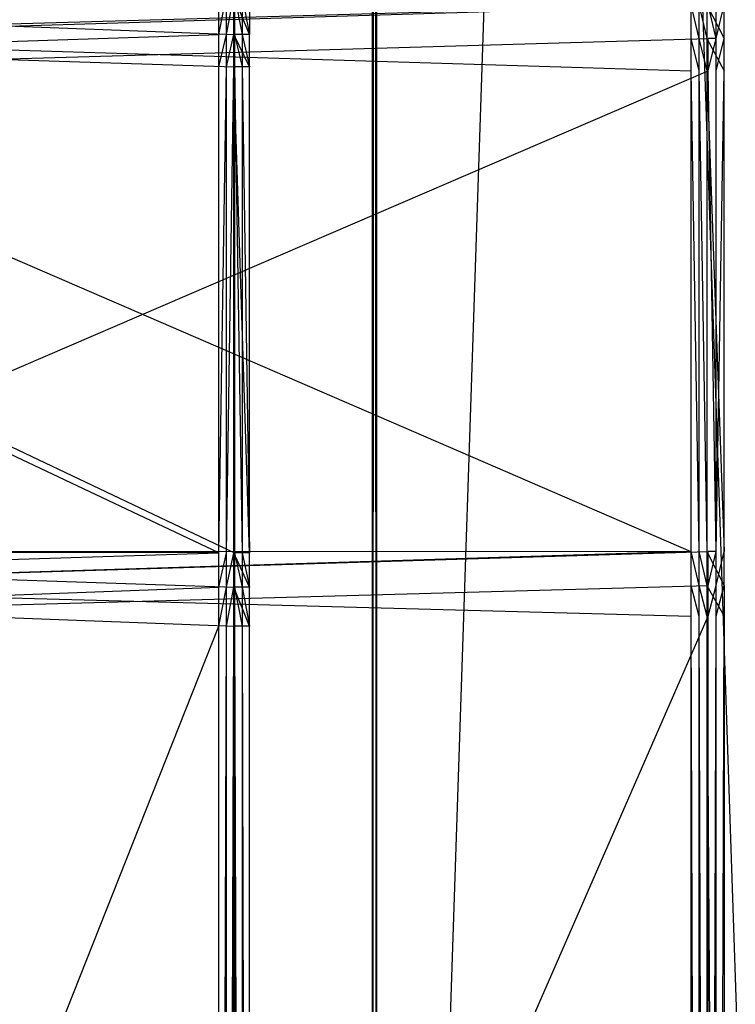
# Model space of a CAD drawing. Extents: x 0 to 1.6, y -0.5 to 0.
# Tile 163 of 182: x 1.5615 to 1.5861, y -0.4007 to -0.3669. Entities that reach past the tile are written whole.
import ezdxf

# ---------------------------------------------------------------- set-up
doc = ezdxf.new("R2010")
doc.units = 0
for name, color, linetype in [('L0_REGALELEMENT_0', 7, 'CONTINUOUS'), ('L34_KORPUS3_2', 7, 'CONTINUOUS'), ('L36_KORPUS2_1___REPLACEMTFOREMP', 7, 'CONTINUOUS'), ('L45_ABDECKPL_0___REPLACEMTFOREM', 7, 'CONTINUOUS')]:
    doc.layers.add(name, color=color, linetype=linetype)

msp = doc.modelspace()

# ---------------------------------------------------------------- linework, layer by layer
at = {"layer": 'L0_REGALELEMENT_0', "color": 40}
for points, invisible_edges in [([(1.56832, -0.366094, 0.332295), (1.533069, -0.367471, 0.332233), (1.533069, -0.366163, 0.332233), (1.56832, -0.366094, 0.332295)], 13), ([(1.533069, -0.367471, 0.332233), (1.56832, -0.366094, 0.332295), (1.56832, -0.367401, 0.332295), (1.533069, -0.367471, 0.332233)], 14), ([(1.568859, -0.367401, 0.02419), (1.533608, -0.366094, 0.024129), (1.533608, -0.367401, 0.024129), (1.568859, -0.367401, 0.02419)], 13), ([(1.533608, -0.366094, 0.024129), (1.568859, -0.367401, 0.02419), (1.568859, -0.366094, 0.02419), (1.533608, -0.366094, 0.024129)], 14), ([(1.568576, -0.366094, 0.332295), (1.56832, -0.367401, 0.332295), (1.56832, -0.366094, 0.332295), (1.568576, -0.366094, 0.332295)], 13), ([(1.56832, -0.367401, 0.332295), (1.568576, -0.366094, 0.332295), (1.568576, -0.367401, 0.332295), (1.56832, -0.367401, 0.332295)], 14), ([(1.568828, -0.366094, 0.332296), (1.568576, -0.367401, 0.332295), (1.568576, -0.366094, 0.332295), (1.568828, -0.366094, 0.332296)], 13), ([(1.568576, -0.367401, 0.332295), (1.568828, -0.366094, 0.332296), (1.568828, -0.367401, 0.332296), (1.568576, -0.367401, 0.332295)], 14), ([(1.568828, -0.366094, 0.332082), (1.569367, -0.367401, 0.024514), (1.568828, -0.367401, 0.332082), (1.568828, -0.366094, 0.332082)], 13), ([(1.569367, -0.367401, 0.024514), (1.568828, -0.366094, 0.332082), (1.569367, -0.366094, 0.024514), (1.569367, -0.367401, 0.024514)], 14), ([(1.568828, -0.366094, 0.332296), (1.568828, -0.367401, 0.332082), (1.568828, -0.367401, 0.332296), (1.568828, -0.366094, 0.332296)], 13), ([(1.568828, -0.367401, 0.332082), (1.568828, -0.366094, 0.332296), (1.568828, -0.366094, 0.332082), (1.568828, -0.367401, 0.332082)], 14), ([(1.569115, -0.367401, 0.024191), (1.568859, -0.366094, 0.02419), (1.568859, -0.367401, 0.02419), (1.569115, -0.367401, 0.024191)], 13), ([(1.568859, -0.366094, 0.02419), (1.569115, -0.367401, 0.024191), (1.569115, -0.366094, 0.024191), (1.568859, -0.366094, 0.02419)], 14), ([(1.569367, -0.367401, 0.024191), (1.569115, -0.366094, 0.024191), (1.569115, -0.367401, 0.024191), (1.569367, -0.367401, 0.024191)], 13), ([(1.569115, -0.366094, 0.024191), (1.569367, -0.367401, 0.024191), (1.569367, -0.366094, 0.024191), (1.569115, -0.366094, 0.024191)], 14), ([(1.569367, -0.367401, 0.024514), (1.569367, -0.366094, 0.024191), (1.569367, -0.367401, 0.024191), (1.569367, -0.367401, 0.024514)], 13), ([(1.569367, -0.366094, 0.024191), (1.569367, -0.367401, 0.024514), (1.569367, -0.366094, 0.024514), (1.569367, -0.366094, 0.024191)], 14), ([(1.546167, -0.367475, 0.349015), (1.584546, -0.366386, 0.349082), (1.546167, -0.366316, 0.349015), (1.546167, -0.367475, 0.349015)], 13), ([(1.584546, -0.366386, 0.349082), (1.546167, -0.367475, 0.349015), (1.584546, -0.367545, 0.349082), (1.584546, -0.366386, 0.349082)], 14), ([(1.585141, -0.366386, 0.009083), (1.546762, -0.367545, 0.009016), (1.546762, -0.366386, 0.009016), (1.585141, -0.366386, 0.009083)], 13), ([(1.546762, -0.367545, 0.009016), (1.585141, -0.366386, 0.009083), (1.585141, -0.367545, 0.009083), (1.546762, -0.367545, 0.009016)], 14), ([(1.584824, -0.367545, 0.349083), (1.584546, -0.366386, 0.349082), (1.584546, -0.367545, 0.349082), (1.584824, -0.367545, 0.349083)], 13), ([(1.584546, -0.366386, 0.349082), (1.584824, -0.367545, 0.349083), (1.584824, -0.366386, 0.349083), (1.584546, -0.366386, 0.349082)], 14), ([(1.585099, -0.367545, 0.349083), (1.584824, -0.366386, 0.349083), (1.584824, -0.367545, 0.349083), (1.585099, -0.367545, 0.349083)], 13), ([(1.584824, -0.366386, 0.349083), (1.585099, -0.367545, 0.349083), (1.585099, -0.366386, 0.349083), (1.584824, -0.366386, 0.349083)], 14), ([(1.585693, -0.367545, 0.00944), (1.585099, -0.366386, 0.348847), (1.585099, -0.367545, 0.348847), (1.585693, -0.367545, 0.00944)], 13), ([(1.585099, -0.366386, 0.348847), (1.585693, -0.367545, 0.00944), (1.585693, -0.366386, 0.00944), (1.585099, -0.366386, 0.348847)], 14), ([(1.585099, -0.367545, 0.348847), (1.585099, -0.366386, 0.349083), (1.585099, -0.367545, 0.349083), (1.585099, -0.367545, 0.348847)], 13), ([(1.585099, -0.366386, 0.349083), (1.585099, -0.367545, 0.348847), (1.585099, -0.366386, 0.348847), (1.585099, -0.366386, 0.349083)], 14), ([(1.585141, -0.366386, 0.009083), (1.58542, -0.367545, 0.009083), (1.585141, -0.367545, 0.009083), (1.585141, -0.366386, 0.009083)], 13), ([(1.58542, -0.367545, 0.009083), (1.585141, -0.366386, 0.009083), (1.58542, -0.366386, 0.009083), (1.58542, -0.367545, 0.009083)], 14), ([(1.585694, -0.366386, 0.009084), (1.58542, -0.367545, 0.009083), (1.58542, -0.366386, 0.009083), (1.585694, -0.366386, 0.009084)], 13), ([(1.58542, -0.367545, 0.009083), (1.585694, -0.366386, 0.009084), (1.585694, -0.367545, 0.009084), (1.58542, -0.367545, 0.009083)], 14), ([(1.585694, -0.366386, 0.009084), (1.585693, -0.367545, 0.00944), (1.585694, -0.367545, 0.009084), (1.585694, -0.366386, 0.009084)], 13), ([(1.585693, -0.367545, 0.00944), (1.585694, -0.366386, 0.009084), (1.585693, -0.366386, 0.00944), (1.585693, -0.367545, 0.00944)], 14), ([(1.56832, -0.367401, 0.332295), (1.533069, -0.368577, 0.332233), (1.533069, -0.367471, 0.332233), (1.56832, -0.367401, 0.332295)], 13), ([(1.533069, -0.368577, 0.332233), (1.56832, -0.367401, 0.332295), (1.56832, -0.368513, 0.332295), (1.533069, -0.368577, 0.332233)], 14), ([(1.568859, -0.368513, 0.02419), (1.533608, -0.367401, 0.024129), (1.533608, -0.368513, 0.024129), (1.568859, -0.368513, 0.02419)], 13), ([(1.533608, -0.367401, 0.024129), (1.568859, -0.368513, 0.02419), (1.568859, -0.367401, 0.02419), (1.533608, -0.367401, 0.024129)], 14), ([(1.584546, -0.368646, 0.349082), (1.546167, -0.367475, 0.349015), (1.546167, -0.368582, 0.349015), (1.584546, -0.368646, 0.349082)], 13), ([(1.546167, -0.367475, 0.349015), (1.584546, -0.368646, 0.349082), (1.584546, -0.367545, 0.349082), (1.546167, -0.367475, 0.349015)], 14), ([(1.585141, -0.367545, 0.009083), (1.546762, -0.368646, 0.009016), (1.546762, -0.367545, 0.009016), (1.585141, -0.367545, 0.009083)], 13), ([(1.546762, -0.368646, 0.009016), (1.585141, -0.367545, 0.009083), (1.585141, -0.368646, 0.009083), (1.546762, -0.368646, 0.009016)], 14), ([(1.568576, -0.367401, 0.332295), (1.56832, -0.368513, 0.332295), (1.56832, -0.367401, 0.332295), (1.568576, -0.367401, 0.332295)], 13), ([(1.56832, -0.368513, 0.332295), (1.568576, -0.367401, 0.332295), (1.568576, -0.368513, 0.332295), (1.56832, -0.368513, 0.332295)], 14), ([(1.568828, -0.367401, 0.332296), (1.568576, -0.368513, 0.332295), (1.568576, -0.367401, 0.332295), (1.568828, -0.367401, 0.332296)], 13), ([(1.568576, -0.368513, 0.332295), (1.568828, -0.367401, 0.332296), (1.568828, -0.368513, 0.332296), (1.568576, -0.368513, 0.332295)], 14), ([(1.568828, -0.367401, 0.332082), (1.569367, -0.368513, 0.024514), (1.568828, -0.368513, 0.332082), (1.568828, -0.367401, 0.332082)], 13), ([(1.569367, -0.368513, 0.024514), (1.568828, -0.367401, 0.332082), (1.569367, -0.367401, 0.024514), (1.569367, -0.368513, 0.024514)], 14), ([(1.568828, -0.367401, 0.332296), (1.568828, -0.368513, 0.332082), (1.568828, -0.368513, 0.332296), (1.568828, -0.367401, 0.332296)], 13), ([(1.568828, -0.368513, 0.332082), (1.568828, -0.367401, 0.332296), (1.568828, -0.367401, 0.332082), (1.568828, -0.368513, 0.332082)], 14), ([(1.569115, -0.368513, 0.024191), (1.568859, -0.367401, 0.02419), (1.568859, -0.368513, 0.02419), (1.569115, -0.368513, 0.024191)], 13), ([(1.568859, -0.367401, 0.02419), (1.569115, -0.368513, 0.024191), (1.569115, -0.367401, 0.024191), (1.568859, -0.367401, 0.02419)], 14), ([(1.569367, -0.368513, 0.024191), (1.569115, -0.367401, 0.024191), (1.569115, -0.368513, 0.024191), (1.569367, -0.368513, 0.024191)], 13), ([(1.569115, -0.367401, 0.024191), (1.569367, -0.368513, 0.024191), (1.569367, -0.367401, 0.024191), (1.569115, -0.367401, 0.024191)], 14), ([(1.569367, -0.367401, 0.024514), (1.569367, -0.368513, 0.024191), (1.569367, -0.368513, 0.024514), (1.569367, -0.367401, 0.024514)], 13), ([(1.569367, -0.368513, 0.024191), (1.569367, -0.367401, 0.024514), (1.569367, -0.367401, 0.024191), (1.569367, -0.368513, 0.024191)], 14), ([(1.584824, -0.368646, 0.349083), (1.584546, -0.367545, 0.349082), (1.584546, -0.368646, 0.349082), (1.584824, -0.368646, 0.349083)], 13), ([(1.584546, -0.367545, 0.349082), (1.584824, -0.368646, 0.349083), (1.584824, -0.367545, 0.349083), (1.584546, -0.367545, 0.349082)], 14), ([(1.585099, -0.368646, 0.349083), (1.584824, -0.367545, 0.349083), (1.584824, -0.368646, 0.349083), (1.585099, -0.368646, 0.349083)], 13), ([(1.584824, -0.367545, 0.349083), (1.585099, -0.368646, 0.349083), (1.585099, -0.367545, 0.349083), (1.584824, -0.367545, 0.349083)], 14), ([(1.585693, -0.368646, 0.00944), (1.585099, -0.367545, 0.348847), (1.585099, -0.368646, 0.348847), (1.585693, -0.368646, 0.00944)], 13), ([(1.585099, -0.367545, 0.348847), (1.585693, -0.368646, 0.00944), (1.585693, -0.367545, 0.00944), (1.585099, -0.367545, 0.348847)], 14), ([(1.585099, -0.368646, 0.348847), (1.585099, -0.367545, 0.349083), (1.585099, -0.368646, 0.349083), (1.585099, -0.368646, 0.348847)], 13), ([(1.585099, -0.367545, 0.349083), (1.585099, -0.368646, 0.348847), (1.585099, -0.367545, 0.348847), (1.585099, -0.367545, 0.349083)], 14), ([(1.58542, -0.367545, 0.009083), (1.585141, -0.368646, 0.009083), (1.585141, -0.367545, 0.009083), (1.58542, -0.367545, 0.009083)], 13), ([(1.585141, -0.368646, 0.009083), (1.58542, -0.367545, 0.009083), (1.58542, -0.368646, 0.009083), (1.585141, -0.368646, 0.009083)], 14), ([(1.585694, -0.367545, 0.009084), (1.58542, -0.368646, 0.009083), (1.58542, -0.367545, 0.009083), (1.585694, -0.367545, 0.009084)], 13), ([(1.58542, -0.368646, 0.009083), (1.585694, -0.367545, 0.009084), (1.585694, -0.368646, 0.009084), (1.58542, -0.368646, 0.009083)], 14), ([(1.585694, -0.367545, 0.009084), (1.585693, -0.368646, 0.00944), (1.585694, -0.368646, 0.009084), (1.585694, -0.367545, 0.009084)], 13), ([(1.585693, -0.368646, 0.00944), (1.585694, -0.367545, 0.009084), (1.585693, -0.367545, 0.00944), (1.585693, -0.368646, 0.00944)], 14), ([(1.56832, -0.385217, 0.332295), (1.533069, -0.368577, 0.332233), (1.56832, -0.368513, 0.332295), (1.56832, -0.385217, 0.332295)], 14), ([(1.533069, -0.368577, 0.332233), (1.56832, -0.385217, 0.332295), (1.533069, -0.385194, 0.332233), (1.533069, -0.368577, 0.332233)], 13), ([(1.568859, -0.385217, 0.02419), (1.533608, -0.368513, 0.024129), (1.533608, -0.385217, 0.024129), (1.568859, -0.385217, 0.02419)], 13), ([(1.533608, -0.368513, 0.024129), (1.568859, -0.385217, 0.02419), (1.568859, -0.368513, 0.02419), (1.533608, -0.368513, 0.024129)], 14), ([(1.584546, -0.385169, 0.349082), (1.546167, -0.368582, 0.349015), (1.546167, -0.385192, 0.349015), (1.584546, -0.385169, 0.349082)], 13), ([(1.546167, -0.368582, 0.349015), (1.584546, -0.385169, 0.349082), (1.584546, -0.368646, 0.349082), (1.546167, -0.368582, 0.349015)], 14), ([(1.568576, -0.368513, 0.332295), (1.56832, -0.385217, 0.332295), (1.56832, -0.368513, 0.332295), (1.568576, -0.368513, 0.332295)], 13), ([(1.56832, -0.385217, 0.332295), (1.568576, -0.368513, 0.332295), (1.568576, -0.385217, 0.332295), (1.56832, -0.385217, 0.332295)], 14), ([(1.568828, -0.368513, 0.332296), (1.568576, -0.385217, 0.332295), (1.568576, -0.368513, 0.332295), (1.568828, -0.368513, 0.332296)], 13), ([(1.568576, -0.385217, 0.332295), (1.568828, -0.368513, 0.332296), (1.568828, -0.385217, 0.332296), (1.568576, -0.385217, 0.332295)], 14), ([(1.568828, -0.368513, 0.332296), (1.568828, -0.385217, 0.332082), (1.568828, -0.385217, 0.332296), (1.568828, -0.368513, 0.332296)], 13), ([(1.568828, -0.385217, 0.332082), (1.568828, -0.368513, 0.332296), (1.568828, -0.368513, 0.332082), (1.568828, -0.385217, 0.332082)], 14), ([(1.568828, -0.368513, 0.332082), (1.569367, -0.385217, 0.024514), (1.568828, -0.385217, 0.332082), (1.568828, -0.368513, 0.332082)], 13), ([(1.569367, -0.385217, 0.024514), (1.568828, -0.368513, 0.332082), (1.569367, -0.368513, 0.024514), (1.569367, -0.385217, 0.024514)], 14), ([(1.569115, -0.385217, 0.024191), (1.568859, -0.368513, 0.02419), (1.568859, -0.385217, 0.02419), (1.569115, -0.385217, 0.024191)], 13), ([(1.568859, -0.368513, 0.02419), (1.569115, -0.385217, 0.024191), (1.569115, -0.368513, 0.024191), (1.568859, -0.368513, 0.02419)], 14), ([(1.569367, -0.385217, 0.024191), (1.569115, -0.368513, 0.024191), (1.569115, -0.385217, 0.024191), (1.569367, -0.385217, 0.024191)], 13), ([(1.569115, -0.368513, 0.024191), (1.569367, -0.385217, 0.024191), (1.569367, -0.368513, 0.024191), (1.569115, -0.368513, 0.024191)], 14), ([(1.569367, -0.368513, 0.024514), (1.569367, -0.385217, 0.024191), (1.569367, -0.385217, 0.024514), (1.569367, -0.368513, 0.024514)], 13), ([(1.569367, -0.385217, 0.024191), (1.569367, -0.368513, 0.024514), (1.569367, -0.368513, 0.024191), (1.569367, -0.385217, 0.024191)], 14), ([(1.585141, -0.368646, 0.009083), (1.546762, -0.385169, 0.009016), (1.546762, -0.368646, 0.009016), (1.585141, -0.368646, 0.009083)], 13), ([(1.546762, -0.385169, 0.009016), (1.585141, -0.368646, 0.009083), (1.585141, -0.385169, 0.009083), (1.546762, -0.385169, 0.009016)], 14), ([(1.584824, -0.385169, 0.349083), (1.584546, -0.368646, 0.349082), (1.584546, -0.385169, 0.349082), (1.584824, -0.385169, 0.349083)], 13), ([(1.584546, -0.368646, 0.349082), (1.584824, -0.385169, 0.349083), (1.584824, -0.368646, 0.349083), (1.584546, -0.368646, 0.349082)], 14), ([(1.585099, -0.385169, 0.349083), (1.584824, -0.368646, 0.349083), (1.584824, -0.385169, 0.349083), (1.585099, -0.385169, 0.349083)], 13), ([(1.584824, -0.368646, 0.349083), (1.585099, -0.385169, 0.349083), (1.585099, -0.368646, 0.349083), (1.584824, -0.368646, 0.349083)], 14), ([(1.585099, -0.385169, 0.348847), (1.585099, -0.368646, 0.349083), (1.585099, -0.385169, 0.349083), (1.585099, -0.385169, 0.348847)], 13), ([(1.585099, -0.368646, 0.349083), (1.585099, -0.385169, 0.348847), (1.585099, -0.368646, 0.348847), (1.585099, -0.368646, 0.349083)], 14), ([(1.585693, -0.385169, 0.00944), (1.585099, -0.368646, 0.348847), (1.585099, -0.385169, 0.348847), (1.585693, -0.385169, 0.00944)], 13), ([(1.585099, -0.368646, 0.348847), (1.585693, -0.385169, 0.00944), (1.585693, -0.368646, 0.00944), (1.585099, -0.368646, 0.348847)], 14), ([(1.585141, -0.368646, 0.009083), (1.58542, -0.385169, 0.009083), (1.585141, -0.385169, 0.009083), (1.585141, -0.368646, 0.009083)], 13), ([(1.58542, -0.385169, 0.009083), (1.585141, -0.368646, 0.009083), (1.58542, -0.368646, 0.009083), (1.58542, -0.385169, 0.009083)], 14), ([(1.585694, -0.368646, 0.009084), (1.58542, -0.385169, 0.009083), (1.58542, -0.368646, 0.009083), (1.585694, -0.368646, 0.009084)], 13), ([(1.58542, -0.385169, 0.009083), (1.585694, -0.368646, 0.009084), (1.585694, -0.385169, 0.009084), (1.58542, -0.385169, 0.009083)], 14), ([(1.585694, -0.368646, 0.009084), (1.585693, -0.385169, 0.00944), (1.585694, -0.385169, 0.009084), (1.585694, -0.368646, 0.009084)], 13), ([(1.585693, -0.385169, 0.00944), (1.585694, -0.368646, 0.009084), (1.585693, -0.368646, 0.00944), (1.585693, -0.385169, 0.00944)], 14), ([(1.56832, -0.385217, 0.332295), (1.533069, -0.386371, 0.332233), (1.533069, -0.385194, 0.332233), (1.56832, -0.385217, 0.332295)], 13), ([(1.533069, -0.386371, 0.332233), (1.56832, -0.385217, 0.332295), (1.56832, -0.3864, 0.332295), (1.533069, -0.386371, 0.332233)], 14), ([(1.568859, -0.3864, 0.02419), (1.533608, -0.385217, 0.024129), (1.533608, -0.3864, 0.024129), (1.568859, -0.3864, 0.02419)], 13), ([(1.533608, -0.385217, 0.024129), (1.568859, -0.3864, 0.02419), (1.568859, -0.385217, 0.02419), (1.533608, -0.385217, 0.024129)], 14), ([(1.546167, -0.386369, 0.349015), (1.584546, -0.385169, 0.349082), (1.546167, -0.385192, 0.349015), (1.546167, -0.386369, 0.349015)], 13), ([(1.584546, -0.385169, 0.349082), (1.546167, -0.386369, 0.349015), (1.584546, -0.38634, 0.349082), (1.584546, -0.385169, 0.349082)], 14), ([(1.585141, -0.385169, 0.009083), (1.546762, -0.38634, 0.009016), (1.546762, -0.385169, 0.009016), (1.585141, -0.385169, 0.009083)], 13), ([(1.546762, -0.38634, 0.009016), (1.585141, -0.385169, 0.009083), (1.585141, -0.38634, 0.009083), (1.546762, -0.38634, 0.009016)], 14), ([(1.568576, -0.385217, 0.332295), (1.56832, -0.3864, 0.332295), (1.56832, -0.385217, 0.332295), (1.568576, -0.385217, 0.332295)], 13), ([(1.56832, -0.3864, 0.332295), (1.568576, -0.385217, 0.332295), (1.568576, -0.3864, 0.332295), (1.56832, -0.3864, 0.332295)], 14), ([(1.568828, -0.385217, 0.332296), (1.568576, -0.3864, 0.332295), (1.568576, -0.385217, 0.332295), (1.568828, -0.385217, 0.332296)], 13), ([(1.568576, -0.3864, 0.332295), (1.568828, -0.385217, 0.332296), (1.568828, -0.3864, 0.332296), (1.568576, -0.3864, 0.332295)], 14), ([(1.568828, -0.385217, 0.332296), (1.568828, -0.3864, 0.332082), (1.568828, -0.3864, 0.332296), (1.568828, -0.385217, 0.332296)], 13), ([(1.568828, -0.3864, 0.332082), (1.568828, -0.385217, 0.332296), (1.568828, -0.385217, 0.332082), (1.568828, -0.3864, 0.332082)], 14), ([(1.568828, -0.385217, 0.332082), (1.569367, -0.3864, 0.024514), (1.568828, -0.3864, 0.332082), (1.568828, -0.385217, 0.332082)], 13), ([(1.569367, -0.3864, 0.024514), (1.568828, -0.385217, 0.332082), (1.569367, -0.385217, 0.024514), (1.569367, -0.3864, 0.024514)], 14), ([(1.569115, -0.3864, 0.024191), (1.568859, -0.385217, 0.02419), (1.568859, -0.3864, 0.02419), (1.569115, -0.3864, 0.024191)], 13), ([(1.568859, -0.385217, 0.02419), (1.569115, -0.3864, 0.024191), (1.569115, -0.385217, 0.024191), (1.568859, -0.385217, 0.02419)], 14), ([(1.569367, -0.3864, 0.024191), (1.569115, -0.385217, 0.024191), (1.569115, -0.3864, 0.024191), (1.569367, -0.3864, 0.024191)], 13), ([(1.569115, -0.385217, 0.024191), (1.569367, -0.3864, 0.024191), (1.569367, -0.385217, 0.024191), (1.569115, -0.385217, 0.024191)], 14), ([(1.569367, -0.385217, 0.024514), (1.569367, -0.3864, 0.024191), (1.569367, -0.3864, 0.024514), (1.569367, -0.385217, 0.024514)], 13), ([(1.569367, -0.3864, 0.024191), (1.569367, -0.385217, 0.024514), (1.569367, -0.385217, 0.024191), (1.569367, -0.3864, 0.024191)], 14), ([(1.584824, -0.38634, 0.349083), (1.584546, -0.385169, 0.349082), (1.584546, -0.38634, 0.349082), (1.584824, -0.38634, 0.349083)], 13), ([(1.584546, -0.385169, 0.349082), (1.584824, -0.38634, 0.349083), (1.584824, -0.385169, 0.349083), (1.584546, -0.385169, 0.349082)], 14), ([(1.585099, -0.38634, 0.349083), (1.584824, -0.385169, 0.349083), (1.584824, -0.38634, 0.349083), (1.585099, -0.38634, 0.349083)], 13), ([(1.584824, -0.385169, 0.349083), (1.585099, -0.38634, 0.349083), (1.585099, -0.385169, 0.349083), (1.584824, -0.385169, 0.349083)], 14), ([(1.585099, -0.38634, 0.348847), (1.585099, -0.385169, 0.349083), (1.585099, -0.38634, 0.349083), (1.585099, -0.38634, 0.348847)], 13), ([(1.585099, -0.385169, 0.349083), (1.585099, -0.38634, 0.348847), (1.585099, -0.385169, 0.348847), (1.585099, -0.385169, 0.349083)], 14), ([(1.585693, -0.38634, 0.00944), (1.585099, -0.385169, 0.348847), (1.585099, -0.38634, 0.348847), (1.585693, -0.38634, 0.00944)], 13), ([(1.585099, -0.385169, 0.348847), (1.585693, -0.38634, 0.00944), (1.585693, -0.385169, 0.00944), (1.585099, -0.385169, 0.348847)], 14), ([(1.58542, -0.385169, 0.009083), (1.585141, -0.38634, 0.009083), (1.585141, -0.385169, 0.009083), (1.58542, -0.385169, 0.009083)], 13), ([(1.585141, -0.38634, 0.009083), (1.58542, -0.385169, 0.009083), (1.58542, -0.38634, 0.009083), (1.585141, -0.38634, 0.009083)], 14), ([(1.585694, -0.385169, 0.009084), (1.58542, -0.38634, 0.009083), (1.58542, -0.385169, 0.009083), (1.585694, -0.385169, 0.009084)], 13), ([(1.58542, -0.38634, 0.009083), (1.585694, -0.385169, 0.009084), (1.585694, -0.38634, 0.009084), (1.58542, -0.38634, 0.009083)], 14), ([(1.585694, -0.385169, 0.009084), (1.585693, -0.38634, 0.00944), (1.585694, -0.38634, 0.009084), (1.585694, -0.385169, 0.009084)], 13), ([(1.585693, -0.38634, 0.00944), (1.585694, -0.385169, 0.009084), (1.585693, -0.385169, 0.00944), (1.585693, -0.38634, 0.00944)], 14), ([(1.56832, -0.3864, 0.332295), (1.533069, -0.387708, 0.332233), (1.533069, -0.386371, 0.332233), (1.56832, -0.3864, 0.332295)], 13), ([(1.533069, -0.387708, 0.332233), (1.56832, -0.3864, 0.332295), (1.56832, -0.387737, 0.332295), (1.533069, -0.387708, 0.332233)], 14), ([(1.568859, -0.387737, 0.02419), (1.533608, -0.3864, 0.024129), (1.533608, -0.387737, 0.024129), (1.568859, -0.387737, 0.02419)], 13), ([(1.533608, -0.3864, 0.024129), (1.568859, -0.387737, 0.02419), (1.568859, -0.3864, 0.02419), (1.533608, -0.3864, 0.024129)], 14), ([(1.546167, -0.386369, 0.349015), (1.584546, -0.3874, 0.349082), (1.584546, -0.38634, 0.349082), (1.546167, -0.386369, 0.349015)], 14), ([(1.584546, -0.3874, 0.349082), (1.546167, -0.386369, 0.349015), (1.546167, -0.387428, 0.349015), (1.584546, -0.3874, 0.349082)], 13), ([(1.585141, -0.38634, 0.009083), (1.546762, -0.3874, 0.009016), (1.546762, -0.38634, 0.009016), (1.585141, -0.38634, 0.009083)], 13), ([(1.546762, -0.3874, 0.009016), (1.585141, -0.38634, 0.009083), (1.585141, -0.3874, 0.009083), (1.546762, -0.3874, 0.009016)], 14), ([(1.568576, -0.3864, 0.332295), (1.56832, -0.387737, 0.332295), (1.56832, -0.3864, 0.332295), (1.568576, -0.3864, 0.332295)], 13), ([(1.56832, -0.387737, 0.332295), (1.568576, -0.3864, 0.332295), (1.568576, -0.387737, 0.332295), (1.56832, -0.387737, 0.332295)], 14), ([(1.568828, -0.3864, 0.332296), (1.568576, -0.387737, 0.332295), (1.568576, -0.3864, 0.332295), (1.568828, -0.3864, 0.332296)], 13), ([(1.568576, -0.387737, 0.332295), (1.568828, -0.3864, 0.332296), (1.568828, -0.387737, 0.332296), (1.568576, -0.387737, 0.332295)], 14), ([(1.568828, -0.3864, 0.332082), (1.569367, -0.387737, 0.024514), (1.568828, -0.387737, 0.332082), (1.568828, -0.3864, 0.332082)], 13), ([(1.569367, -0.387737, 0.024514), (1.568828, -0.3864, 0.332082), (1.569367, -0.3864, 0.024514), (1.569367, -0.387737, 0.024514)], 14), ([(1.568828, -0.3864, 0.332296), (1.568828, -0.387737, 0.332082), (1.568828, -0.387737, 0.332296), (1.568828, -0.3864, 0.332296)], 13), ([(1.568828, -0.387737, 0.332082), (1.568828, -0.3864, 0.332296), (1.568828, -0.3864, 0.332082), (1.568828, -0.387737, 0.332082)], 14), ([(1.569115, -0.387737, 0.024191), (1.568859, -0.3864, 0.02419), (1.568859, -0.387737, 0.02419), (1.569115, -0.387737, 0.024191)], 13), ([(1.568859, -0.3864, 0.02419), (1.569115, -0.387737, 0.024191), (1.569115, -0.3864, 0.024191), (1.568859, -0.3864, 0.02419)], 14), ([(1.569367, -0.387737, 0.024191), (1.569115, -0.3864, 0.024191), (1.569115, -0.387737, 0.024191), (1.569367, -0.387737, 0.024191)], 13), ([(1.569115, -0.3864, 0.024191), (1.569367, -0.387737, 0.024191), (1.569367, -0.3864, 0.024191), (1.569115, -0.3864, 0.024191)], 14), ([(1.569367, -0.3864, 0.024514), (1.569367, -0.387737, 0.024191), (1.569367, -0.387737, 0.024514), (1.569367, -0.3864, 0.024514)], 13), ([(1.569367, -0.387737, 0.024191), (1.569367, -0.3864, 0.024514), (1.569367, -0.3864, 0.024191), (1.569367, -0.387737, 0.024191)], 14), ([(1.584824, -0.3874, 0.349083), (1.584546, -0.38634, 0.349082), (1.584546, -0.3874, 0.349082), (1.584824, -0.3874, 0.349083)], 13), ([(1.584546, -0.38634, 0.349082), (1.584824, -0.3874, 0.349083), (1.584824, -0.38634, 0.349083), (1.584546, -0.38634, 0.349082)], 14), ([(1.585099, -0.3874, 0.349083), (1.584824, -0.38634, 0.349083), (1.584824, -0.3874, 0.349083), (1.585099, -0.3874, 0.349083)], 13), ([(1.584824, -0.38634, 0.349083), (1.585099, -0.3874, 0.349083), (1.585099, -0.38634, 0.349083), (1.584824, -0.38634, 0.349083)], 14), ([(1.585099, -0.3874, 0.348847), (1.585099, -0.38634, 0.349083), (1.585099, -0.3874, 0.349083), (1.585099, -0.3874, 0.348847)], 13), ([(1.585099, -0.38634, 0.349083), (1.585099, -0.3874, 0.348847), (1.585099, -0.38634, 0.348847), (1.585099, -0.38634, 0.349083)], 14), ([(1.585693, -0.3874, 0.00944), (1.585099, -0.38634, 0.348847), (1.585099, -0.3874, 0.348847), (1.585693, -0.3874, 0.00944)], 13), ([(1.585099, -0.38634, 0.348847), (1.585693, -0.3874, 0.00944), (1.585693, -0.38634, 0.00944), (1.585099, -0.38634, 0.348847)], 14), ([(1.58542, -0.38634, 0.009083), (1.585141, -0.3874, 0.009083), (1.585141, -0.38634, 0.009083), (1.58542, -0.38634, 0.009083)], 13), ([(1.585141, -0.3874, 0.009083), (1.58542, -0.38634, 0.009083), (1.58542, -0.3874, 0.009083), (1.585141, -0.3874, 0.009083)], 14), ([(1.585694, -0.38634, 0.009084), (1.58542, -0.3874, 0.009083), (1.58542, -0.38634, 0.009083), (1.585694, -0.38634, 0.009084)], 13), ([(1.58542, -0.3874, 0.009083), (1.585694, -0.38634, 0.009084), (1.585694, -0.3874, 0.009084), (1.58542, -0.3874, 0.009083)], 14), ([(1.585694, -0.3874, 0.009084), (1.585693, -0.38634, 0.00944), (1.585693, -0.3874, 0.00944), (1.585694, -0.3874, 0.009084)], 13), ([(1.585693, -0.38634, 0.00944), (1.585694, -0.3874, 0.009084), (1.585694, -0.38634, 0.009084), (1.585693, -0.38634, 0.00944)], 14), ([(1.546167, -0.387428, 0.349015), (1.584546, -0.475308, 0.349082), (1.584546, -0.3874, 0.349082), (1.546167, -0.387428, 0.349015)], 14), ([(1.584546, -0.475308, 0.349082), (1.546167, -0.387428, 0.349015), (1.546167, -0.475308, 0.349015), (1.584546, -0.475308, 0.349082)], 13), ([(1.585141, -0.3874, 0.009083), (1.546762, -0.475308, 0.009016), (1.546762, -0.3874, 0.009016), (1.585141, -0.3874, 0.009083)], 13), ([(1.546762, -0.475308, 0.009016), (1.585141, -0.3874, 0.009083), (1.585141, -0.475308, 0.009083), (1.546762, -0.475308, 0.009016)], 14), ([(1.584824, -0.475308, 0.349083), (1.584546, -0.3874, 0.349082), (1.584546, -0.475308, 0.349082), (1.584824, -0.475308, 0.349083)], 13), ([(1.584546, -0.3874, 0.349082), (1.584824, -0.475308, 0.349083), (1.584824, -0.3874, 0.349083), (1.584546, -0.3874, 0.349082)], 14), ([(1.585099, -0.475308, 0.349083), (1.584824, -0.3874, 0.349083), (1.584824, -0.475308, 0.349083), (1.585099, -0.475308, 0.349083)], 13), ([(1.584824, -0.3874, 0.349083), (1.585099, -0.475308, 0.349083), (1.585099, -0.3874, 0.349083), (1.584824, -0.3874, 0.349083)], 14), ([(1.585693, -0.475308, 0.00944), (1.585099, -0.3874, 0.348847), (1.585099, -0.475308, 0.348847), (1.585693, -0.475308, 0.00944)], 13), ([(1.585099, -0.3874, 0.348847), (1.585693, -0.475308, 0.00944), (1.585693, -0.3874, 0.00944), (1.585099, -0.3874, 0.348847)], 14), ([(1.585099, -0.475308, 0.348847), (1.585099, -0.3874, 0.349083), (1.585099, -0.475308, 0.349083), (1.585099, -0.475308, 0.348847)], 13), ([(1.585099, -0.3874, 0.349083), (1.585099, -0.475308, 0.348847), (1.585099, -0.3874, 0.348847), (1.585099, -0.3874, 0.349083)], 14), ([(1.58542, -0.3874, 0.009083), (1.585141, -0.475308, 0.009083), (1.585141, -0.3874, 0.009083), (1.58542, -0.3874, 0.009083)], 13), ([(1.585141, -0.475308, 0.009083), (1.58542, -0.3874, 0.009083), (1.58542, -0.475308, 0.009083), (1.585141, -0.475308, 0.009083)], 14), ([(1.585694, -0.3874, 0.009084), (1.58542, -0.475308, 0.009083), (1.58542, -0.3874, 0.009083), (1.585694, -0.3874, 0.009084)], 13), ([(1.58542, -0.475308, 0.009083), (1.585694, -0.3874, 0.009084), (1.585694, -0.475308, 0.009084), (1.58542, -0.475308, 0.009083)], 14), ([(1.585694, -0.475308, 0.009084), (1.585693, -0.3874, 0.00944), (1.585693, -0.475308, 0.00944), (1.585694, -0.475308, 0.009084)], 13), ([(1.585693, -0.3874, 0.00944), (1.585694, -0.475308, 0.009084), (1.585694, -0.3874, 0.009084), (1.585693, -0.3874, 0.00944)], 14), ([(1.56832, -0.387737, 0.332295), (1.533069, -0.476738, 0.332233), (1.533069, -0.387708, 0.332233), (1.56832, -0.387737, 0.332295)], 13), ([(1.533069, -0.476738, 0.332233), (1.56832, -0.387737, 0.332295), (1.56832, -0.476738, 0.332295), (1.533069, -0.476738, 0.332233)], 14), ([(1.568859, -0.476738, 0.02419), (1.533608, -0.387737, 0.024129), (1.533608, -0.476738, 0.024129), (1.568859, -0.476738, 0.02419)], 13), ([(1.533608, -0.387737, 0.024129), (1.568859, -0.476738, 0.02419), (1.568859, -0.387737, 0.02419), (1.533608, -0.387737, 0.024129)], 14), ([(1.568576, -0.387737, 0.332295), (1.56832, -0.476738, 0.332295), (1.56832, -0.387737, 0.332295), (1.568576, -0.387737, 0.332295)], 13), ([(1.56832, -0.476738, 0.332295), (1.568576, -0.387737, 0.332295), (1.568576, -0.476738, 0.332295), (1.56832, -0.476738, 0.332295)], 14), ([(1.568828, -0.387737, 0.332296), (1.568576, -0.476738, 0.332295), (1.568576, -0.387737, 0.332295), (1.568828, -0.387737, 0.332296)], 13), ([(1.568576, -0.476738, 0.332295), (1.568828, -0.387737, 0.332296), (1.568828, -0.476738, 0.332296), (1.568576, -0.476738, 0.332295)], 14), ([(1.568828, -0.387737, 0.332296), (1.568828, -0.476738, 0.332082), (1.568828, -0.476738, 0.332296), (1.568828, -0.387737, 0.332296)], 13), ([(1.568828, -0.476738, 0.332082), (1.568828, -0.387737, 0.332296), (1.568828, -0.387737, 0.332082), (1.568828, -0.476738, 0.332082)], 14), ([(1.568828, -0.387737, 0.332082), (1.569367, -0.476738, 0.024514), (1.568828, -0.476738, 0.332082), (1.568828, -0.387737, 0.332082)], 13), ([(1.569367, -0.476738, 0.024514), (1.568828, -0.387737, 0.332082), (1.569367, -0.387737, 0.024514), (1.569367, -0.476738, 0.024514)], 14), ([(1.569115, -0.476738, 0.024191), (1.568859, -0.387737, 0.02419), (1.568859, -0.476738, 0.02419), (1.569115, -0.476738, 0.024191)], 13), ([(1.568859, -0.387737, 0.02419), (1.569115, -0.476738, 0.024191), (1.569115, -0.387737, 0.024191), (1.568859, -0.387737, 0.02419)], 14), ([(1.569367, -0.476738, 0.024191), (1.569115, -0.387737, 0.024191), (1.569115, -0.476738, 0.024191), (1.569367, -0.476738, 0.024191)], 13), ([(1.569115, -0.387737, 0.024191), (1.569367, -0.476738, 0.024191), (1.569367, -0.387737, 0.024191), (1.569115, -0.387737, 0.024191)], 14), ([(1.569367, -0.387737, 0.024514), (1.569367, -0.476738, 0.024191), (1.569367, -0.476738, 0.024514), (1.569367, -0.387737, 0.024514)], 13), ([(1.569367, -0.476738, 0.024191), (1.569367, -0.387737, 0.024514), (1.569367, -0.387737, 0.024191), (1.569367, -0.476738, 0.024191)], 14)]:
    msp.add_3dface(points, dxfattribs=dict(at, invisible_edges=invisible_edges))
at = {"layer": 'L34_KORPUS3_2', "color": 8}
for points, invisible_edges in [([(1.597088, -0.000595), (0.9, -0.497407), (0.9, -0.000595), (1.597088, -0.000595)], 13), ([(0.9, -0.497407), (1.597088, -0.000595), (1.597091, -0.497407), (0.9, -0.497407)], 10), ([(0.9, -0.497405, 0.00769), (1.597088, -0.000597, 0.00769), (0.9, -0.000597, 0.00769), (0.9, -0.497405, 0.00769)], 13), ([(1.597088, -0.000597, 0.00769), (0.9, -0.497405, 0.00769), (1.597091, -0.497405, 0.00769), (1.597088, -0.000597, 0.00769)], 10)]:
    msp.add_3dface(points, dxfattribs=dict(at, invisible_edges=invisible_edges))
at = {"layer": 'L36_KORPUS2_1___REPLACEMTFOREMP', "color": 250}
for points, invisible_edges in [([(1.573741, -0.030441, 0.007118), (1.573596, -0.477405, 0.007118), (1.573596, -0.030441, 0.007118), (1.573741, -0.030441, 0.007118)], 13), ([(1.573596, -0.477405, 0.007118), (1.573741, -0.030441, 0.007118), (1.573741, -0.477405, 0.007118), (1.573596, -0.477405, 0.007118)], 14), ([(1.573741, -0.477405, 0.590999), (1.573596, -0.030441, 0.590999), (1.573596, -0.477405, 0.590999), (1.573741, -0.477405, 0.590999)], 13), ([(1.573596, -0.030441, 0.590999), (1.573741, -0.477405, 0.590999), (1.573741, -0.030441, 0.590999), (1.573596, -0.030441, 0.590999)], 14), ([(1.573596, -0.030441, 0.00749), (1.573596, -0.477405, 0.007118), (1.573596, -0.477405, 0.00749), (1.573596, -0.030441, 0.00749)], 13), ([(1.573596, -0.477405, 0.007118), (1.573596, -0.030441, 0.00749), (1.573596, -0.030441, 0.007118), (1.573596, -0.477405, 0.007118)], 14), ([(1.573596, -0.030441, 0.590562), (1.573596, -0.477405, 0.00749), (1.573596, -0.477405, 0.590562), (1.573596, -0.030441, 0.590562)], 13), ([(1.573596, -0.477405, 0.00749), (1.573596, -0.030441, 0.590562), (1.573596, -0.030441, 0.00749), (1.573596, -0.477405, 0.00749)], 14), ([(1.573596, -0.030441, 0.590999), (1.573596, -0.477405, 0.590562), (1.573596, -0.477405, 0.590999), (1.573596, -0.030441, 0.590999)], 13), ([(1.573596, -0.477405, 0.590562), (1.573596, -0.030441, 0.590999), (1.573596, -0.030441, 0.590562), (1.573596, -0.477405, 0.590562)], 14), ([(1.588659, -0.030441, 0.007118), (1.573741, -0.477405, 0.007118), (1.573741, -0.030441, 0.007118), (1.588659, -0.030441, 0.007118)], 13), ([(1.573741, -0.477405, 0.007118), (1.588659, -0.030441, 0.007118), (1.588659, -0.477405, 0.007118), (1.573741, -0.477405, 0.007118)], 14), ([(1.588659, -0.477405, 0.590999), (1.573741, -0.030441, 0.590999), (1.573741, -0.477405, 0.590999), (1.588659, -0.477405, 0.590999)], 13), ([(1.573741, -0.030441, 0.590999), (1.588659, -0.477405, 0.590999), (1.588659, -0.030441, 0.590999), (1.573741, -0.030441, 0.590999)], 14)]:
    msp.add_3dface(points, dxfattribs=dict(at, invisible_edges=invisible_edges))
at = {"layer": 'L45_ABDECKPL_0___REPLACEMTFOREM', "color": 39}
for points, invisible_edges in [([(1.598384, -0.002369, 0.590716), (1.128221, -0.501188, 0.590716), (1.128221, -0.002369, 0.590716), (1.598384, -0.002369, 0.590716)], 13), ([(1.128221, -0.501188, 0.590716), (1.598384, -0.002369, 0.590716), (1.598335, -0.501188, 0.590716), (1.128221, -0.501188, 0.590716)], 10), ([(1.128221, -0.501185, 0.602705), (1.598384, -0.002372, 0.602705), (1.124135, -0.002372, 0.602705), (1.128221, -0.501185, 0.602705)], 13), ([(1.598384, -0.002372, 0.602705), (1.128221, -0.501185, 0.602705), (1.598335, -0.501185, 0.602705), (1.598384, -0.002372, 0.602705)], 10)]:
    msp.add_3dface(points, dxfattribs=dict(at, invisible_edges=invisible_edges))

doc.saveas('drawing.dxf')
